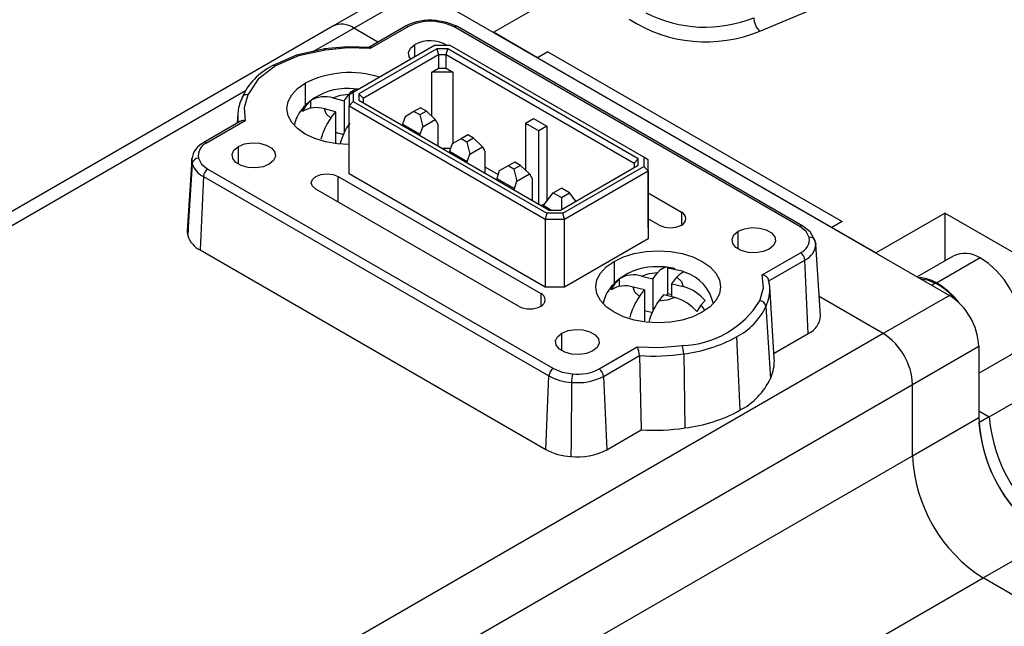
# Model space of a CAD drawing. Header units: millimetres. Extents: x 0 to 699, y 0 to 540.
# Tile 15 of 18: x 486 to 534, y 407 to 437. Entities that reach past the tile are written whole.
import ezdxf

# ---------------------------------------------------------------- set-up
doc = ezdxf.new("R2010")
doc.units = ezdxf.units.MM
doc.header["$LTSCALE"] = 2.5

msp = doc.modelspace()

# ---------------------------------------------------------------- linework, layer by layer
for p, q in [((521.7964, 436.0651), (531.6664, 440.2048)), ((504.4551, 438.1475), (501.2731, 436.3105)), ((502.273, 436.2115), (505.455, 438.0484)), ((505.455, 438.0484), (530.9108, 423.3531)), ((508.9905, 436.0074), (512.3139, 437.926)), ((501.2731, 436.3105), (454.604, 409.3691)), ((500.3256, 435.0873), (502.273, 436.2115)), ((503.4367, 435.5397), (502.273, 436.2115)), ((504.7541, 436.3002), (502.9916, 435.2828)), ((504.9041, 436.2854), (503.067, 435.2249)), ((523.7192, 426.672), (507.1025, 436.2649)), ((523.8692, 426.6869), (507.2525, 436.2798)), ((511.1118, 434.7828), (508.9905, 436.0074)), ((506.1514, 435.3697), (502.2485, 433.1166)), ((506.2653, 435.2109), (502.5235, 433.0509)), ((503.067, 435.2249), (503.0237, 435.2783)), ((505.2078, 434.8249), (505.2078, 435.4161)), ((506.9154, 435.3697), (506.1514, 435.3697)), ((506.8015, 435.2109), (506.2653, 435.2109)), ((506.2653, 435.2109), (506.3481, 434.9321)), ((506.7187, 434.9321), (506.8015, 435.2109)), ((515.9525, 429.928), (506.8015, 435.2109)), ((516.2275, 429.9937), (506.9154, 435.3697)), ((502.7235, 432.8397), (506.3481, 434.9321)), ((506.3481, 434.9321), (506.3481, 434.2789)), ((506.3481, 434.9321), (506.7187, 434.9321)), ((506.7187, 434.9321), (515.7525, 429.7169)), ((506.7187, 434.2789), (506.7187, 434.9321)), ((511.6068, 435.0686), (511.1118, 434.7828)), ((525.254, 426.6187), (511.1118, 434.7828)), ((511.6068, 435.0686), (525.749, 426.9045)), ((506.0231, 434.0913), (506.3481, 434.2789)), ((506.3481, 434.2789), (506.7187, 434.2789)), ((506.7187, 434.2789), (507.0437, 434.0913)), ((506.0231, 431.9704), (506.0231, 434.0913)), ((507.0437, 434.0913), (506.0231, 434.0913)), ((507.0437, 434.0913), (507.0437, 430.6636)), ((455.604, 409.2701), (497.0647, 433.2048)), ((499.9396, 433.5588), (499.9396, 432.4881)), ((502.465, 433.2747), (502.0609, 433.3021)), ((500.0026, 432.5087), (500.2046, 432.7265)), ((500.2046, 432.3481), (500.2046, 432.7265)), ((501.2649, 432.8526), (501.8054, 432.7148)), ((501.8054, 432.7148), (502.0441, 433.0269)), ((502.2485, 433.1166), (502.0485, 433.0011)), ((502.0485, 433.0011), (502.0485, 432.4644)), ((502.2485, 433.1166), (502.2485, 432.6755)), ((502.5235, 433.0509), (502.5235, 432.7413)), ((502.7235, 432.8397), (502.5235, 433.0509)), ((502.5235, 432.7413), (511.6745, 427.4584)), ((502.7235, 432.8397), (502.7235, 432.6258)), ((502.7235, 432.8397), (502.7235, 432.6258)), ((499.8006, 432.1984), (500.0026, 432.5087)), ((501.4015, 432.1867), (500.861, 432.3245)), ((501.8054, 432.7148), (501.8054, 431.1547)), ((502.0485, 432.4644), (502.2485, 432.6755)), ((502.0485, 432.4644), (511.4777, 427.0209)), ((502.0485, 429.1983), (502.0485, 432.4644)), ((502.2485, 432.6755), (511.5606, 427.2996)), ((505.4869, 432.3774), (505.1687, 432.1938)), ((505.7698, 432.2142), (505.4869, 432.3774)), ((496.698, 432.0989), (496.668, 431.6323)), ((501.1629, 431.8747), (501.4015, 432.1867)), ((501.4015, 432.1867), (501.4015, 430.6961)), ((504.7445, 431.9488), (504.6207, 431.5916)), ((505.1687, 432.1938), (504.7445, 431.9488)), ((505.4516, 432.0305), (505.1687, 432.1938)), ((505.7698, 432.2142), (505.4516, 432.0305)), ((505.4516, 432.0305), (505.593, 431.4589)), ((505.593, 431.4589), (506.194, 431.8059)), ((506.194, 431.8059), (505.7698, 432.2142)), ((506.194, 431.8059), (506.3178, 431.5915)), ((510.5285, 431.6305), (510.9174, 431.855)), ((510.9174, 431.855), (511.5538, 431.4876)), ((496.8292, 431.7254), (495.0666, 430.7079)), ((497.0537, 431.7536), (495.2166, 430.6931)), ((504.6207, 431.5916), (505.4692, 431.1017)), ((504.6207, 431.5916), (504.6207, 431.5305)), ((505.4692, 431.1017), (505.593, 431.4589)), ((506.3178, 431.5915), (506.3178, 430.5508)), ((510.5285, 431.6305), (510.5285, 429.3771)), ((510.5285, 431.6305), (511.1649, 431.2631)), ((511.5538, 431.4876), (511.1649, 431.2631)), ((511.5538, 431.4876), (511.5538, 427.8839)), ((501.8054, 431.0817), (501.4015, 431.1847)), ((505.4692, 431.0407), (505.4692, 431.1017)), ((507.4314, 430.8875), (507.0072, 430.6425)), ((507.7497, 431.0712), (507.4314, 430.8875)), ((507.7143, 430.7242), (507.4314, 430.8875)), ((508.0325, 430.9079), (507.7143, 430.7242)), ((508.0325, 430.9079), (507.7497, 431.0712)), ((508.4568, 430.4996), (508.0325, 430.9079)), ((511.1649, 427.7526), (511.1649, 431.2631)), ((495.0665, 430.7079), (495.0622, 430.7052)), ((496.7224, 429.6605), (496.7224, 430.5177)), ((506.929, 430.4169), (506.5499, 430.4169)), ((507.0072, 430.6425), (506.8834, 430.2853)), ((507.7143, 430.7242), (507.8557, 430.1527)), ((507.8557, 430.1527), (508.4568, 430.4996)), ((508.4568, 430.4996), (508.5805, 430.2853)), ((494.4849, 429.895), (494.2641, 426.4575)), ((506.8834, 430.2853), (507.732, 429.7954)), ((506.8834, 430.2853), (506.8834, 430.2243)), ((507.732, 429.7954), (507.8557, 430.1527)), ((508.5805, 430.2853), (508.5805, 429.2446)), ((515.7525, 429.7169), (515.9525, 429.928)), ((515.9525, 429.6184), (515.9525, 429.928)), ((516.2275, 429.9937), (516.2275, 429.5527)), ((516.4275, 429.8783), (516.2275, 429.9937)), ((495.2519, 429.424), (511.8687, 419.831)), ((507.732, 429.7344), (507.732, 429.7954)), ((508.5805, 429.5296), (509.2108, 429.1657)), ((509.6942, 429.5812), (509.2699, 429.3362)), ((510.0124, 429.7649), (509.6942, 429.5812)), ((509.977, 429.4179), (509.6942, 429.5812)), ((510.2952, 429.6016), (509.977, 429.4179)), ((509.977, 429.4179), (510.1184, 428.8464)), ((510.2952, 429.6016), (510.0124, 429.7649)), ((510.7195, 429.1934), (510.2952, 429.6016)), ((512.2107, 427.4584), (515.9525, 429.6184)), ((512.3246, 427.2996), (516.2275, 429.5527)), ((515.7525, 429.7169), (515.7525, 429.503)), ((516.2275, 429.5527), (516.4275, 429.3415)), ((516.4275, 429.3415), (516.4275, 429.8783)), ((516.4275, 426.6121), (516.4275, 429.8783)), ((495.0401, 429.0695), (494.8839, 425.5371)), ((495.0401, 429.0695), (511.6569, 419.4766)), ((501.5201, 429.0747), (511.2638, 423.4496)), ((501.5201, 427.8367), (501.5201, 429.0747)), ((511.4777, 423.7547), (502.0485, 429.1983)), ((509.2699, 429.3362), (509.1462, 428.979)), ((509.1462, 428.979), (509.9947, 428.4892)), ((509.1462, 428.979), (509.1462, 428.918)), ((510.1184, 428.8464), (510.7195, 429.1934)), ((510.7195, 429.1934), (510.8432, 428.979)), ((510.8432, 428.979), (510.8432, 427.9383)), ((512.4075, 427.0209), (516.4275, 429.3415)), ((516.4275, 429.3415), (516.4275, 426.0754)), ((509.9947, 428.4892), (510.1184, 428.8464)), ((509.9947, 428.4282), (509.9947, 428.4892)), ((511.865, 428.2791), (512.2539, 428.5036)), ((512.6428, 428.2791), (512.2539, 428.5036)), ((510.1915, 422.8306), (500.4478, 428.4557)), ((511.423, 427.7178), (511.865, 428.2791)), ((511.865, 428.2791), (512.2539, 428.0546)), ((512.2539, 428.0546), (512.6428, 428.2791)), ((512.2539, 428.0546), (512.2659, 427.4903)), ((512.9445, 427.882), (512.6428, 428.2791)), ((516.4275, 428.2787), (518.0283, 427.3546)), ((511.4517, 427.7542), (511.3069, 427.6706)), ((511.4053, 427.6599), (511.423, 427.7178)), ((511.7544, 427.4584), (511.4053, 427.6599)), ((511.4053, 427.6138), (511.4053, 427.6599)), ((511.5606, 427.2996), (511.4777, 427.0209)), ((512.3246, 427.2996), (511.5606, 427.2996)), ((511.6745, 427.4584), (512.2107, 427.4584)), ((512.4075, 427.0209), (512.3246, 427.2996)), ((518.0283, 427.3546), (518.0283, 426.7356)), ((527.3753, 425.3941), (530.6987, 427.3127)), ((534.2342, 425.2717), (530.6987, 427.3127)), ((530.6987, 427.3127), (530.6987, 425.0177)), ((511.4777, 427.0209), (512.4075, 427.0209)), ((511.4777, 427.0209), (511.4777, 423.7547)), ((512.4075, 423.7547), (512.4075, 427.0209)), ((516.956, 426.7356), (516.4275, 427.0407)), ((516.4275, 426.6121), (516.4275, 426.0754)), ((523.8693, 426.6868), (523.8729, 426.6846)), ((525.749, 426.9045), (525.254, 426.6187)), ((527.3753, 425.3941), (525.254, 426.6187)), ((520.7639, 425.5783), (520.7639, 426.4355)), ((516.4275, 426.0754), (512.4075, 423.7547)), ((524.4789, 425.8189), (524.451, 426.0004)), ((524.4875, 425.7629), (524.4789, 425.8189)), ((524.7071, 422.3752), (524.4863, 425.8128)), ((494.8839, 425.5371), (511.5006, 415.9441)), ((521.9175, 424.3424), (523.7546, 425.4029)), ((531.0916, 425.2445), (529.3631, 424.2466)), ((532.3848, 425.1535), (530.2635, 423.9288)), ((514.7888, 424.9865), (514.7888, 423.9158)), ((522.2346, 424.0488), (523.9664, 425.0485)), ((524.1226, 421.516), (523.9664, 425.0485)), ((516.1142, 424.2803), (516.6547, 424.1425)), ((516.6547, 424.1425), (516.8934, 424.4546)), ((517.3616, 424.6703), (517.3616, 423.4336)), ((517.5695, 423.9094), (517.8081, 424.2214)), ((512.4075, 423.7547), (511.4777, 423.7547)), ((514.6499, 423.6261), (514.8518, 423.9364)), ((514.8518, 423.9364), (515.0538, 424.1542)), ((515.0538, 423.7758), (515.0538, 424.1542)), ((516.2508, 423.6144), (515.7102, 423.7522)), ((516.6547, 424.1425), (516.6547, 422.5824)), ((517.5695, 423.2783), (517.5695, 423.9094)), ((517.5695, 423.9094), (518.11, 423.7716)), ((522.2724, 423.7829), (522.2177, 424.0946)), ((522.494, 420.3339), (522.2732, 423.7714)), ((530.0517, 423.8491), (530.262, 423.9705)), ((511.2638, 423.4496), (511.2638, 422.8306)), ((516.0121, 423.3024), (516.2508, 423.6144)), ((516.2508, 423.6144), (516.2508, 422.1238)), ((517.1656, 423.3813), (516.9269, 423.0692)), ((517.7061, 423.2435), (517.1656, 423.3813)), ((517.3616, 423.4336), (517.2961, 423.348)), ((517.5695, 423.3806), (517.3616, 423.4336)), ((527.7289, 421.5162), (524.648, 423.2947)), ((530.9108, 423.3531), (527.7289, 421.5162)), ((518.9684, 422.8871), (518.7664, 422.5768)), ((519.1704, 423.1049), (518.9684, 422.8871)), ((522.0885, 422.822), (522.303, 419.3489)), ((516.6547, 422.5095), (516.2508, 422.6124)), ((527.7289, 421.5162), (481.0598, 394.5747)), ((512.2785, 420.6799), (512.2785, 421.5371)), ((522.479, 420.5672), (524.1226, 421.516)), ((520.6783, 421.3543), (520.8345, 417.8218)), ((529.1431, 419.0667), (532.325, 420.9036)), ((532.325, 420.9036), (532.325, 417.4741)), ((514.0671, 419.8106), (515.9042, 420.8711)), ((514.2789, 419.4562), (516.0107, 420.4559)), ((516.0107, 420.4559), (516.0916, 416.8799)), ((518.1358, 420.5402), (518.1892, 416.9741)), ((532.325, 419.6059), (533.8414, 420.4812)), ((511.5006, 415.9441), (511.6569, 419.4766)), ((482.474, 392.1252), (529.1431, 419.0667)), ((514.2789, 419.4562), (514.4351, 415.9237)), ((529.1431, 415.6372), (529.1431, 419.0667)), ((532.8267, 417.5111), (535.6551, 419.1439)), ((532.325, 417.8007), (532.8267, 417.5111)), ((529.1431, 415.6372), (532.325, 417.4741)), ((532.8267, 417.5111), (532.3317, 417.2253)), ((514.4351, 415.9237), (516.0916, 416.8799)), ((484.4417, 389.8317), (529.1431, 415.6372)), ((532.5372, 409.7584), (535.7192, 411.5954)), ((487.8358, 383.9529), (532.5372, 409.7584)), ((535.507, 408.044), (532.5372, 409.7584))]:
    msp.add_line(p, q)
at = {"flags": 128}
for points in [[(506.1838, 436.5248), (506.1978, 436.5616), (506.2064, 436.5757), (506.2116, 436.5764)], [(507.1025, 436.2649), (506.6824, 436.4385), (506.1838, 436.5248)], [(507.2525, 436.2798), (506.7476, 436.4868), (506.199, 436.5796)], [(500.885, 435.2104), (499.5258, 434.9112), (498.3547, 434.4021)], [(500.9077, 435.1559), (499.6102, 434.8683), (498.5047, 434.3873)], [(503.1064, 435.2776), (501.9714, 435.3097), (500.8491, 435.2054)], [(500.9077, 435.1559), (500.8824, 435.1998), (500.8673, 435.2027)], [(503.067, 435.2249), (501.9833, 435.2548), (500.9077, 435.1559)], [(505.014, 434.7131), (504.936, 434.8306), (504.9042, 435.0403), (504.9986, 435.2437), (505.2078, 435.4161)], [(498.5047, 434.3873), (497.6713, 433.749), (497.1733, 433.0001)], [(498.5047, 434.3873), (498.4289, 434.4149), (498.3587, 434.4043), (498.3556, 434.401)], [(502.0485, 430.6023), (501.4756, 430.6356), (500.9128, 430.7342), (500.3941, 430.8942), (499.9395, 431.1096), (499.5664, 431.372), (499.2892, 431.6715), (499.1185, 431.9963), (499.0609, 432.3342), (499.1185, 432.6721), (499.2893, 432.997), (499.5665, 433.2964), (499.9396, 433.5588)], [(502.0441, 433.0269), (502.1653, 433.1641), (502.3698, 433.2829), (502.4114, 433.2711)], [(497.1733, 433.0001), (497.0018, 432.3794), (497.0537, 431.7536)], [(501.2649, 432.8526), (501.6274, 432.9802), (502.0441, 433.0269)], [(500.1834, 432.7022), (499.9765, 432.5318), (499.7773, 432.2961)], [(501.1629, 431.8747), (500.9419, 432.0839), (500.861, 432.3245)], [(498.2073, 429.6605), (497.9086, 429.5397), (497.5563, 429.4853), (497.193, 429.5036), (496.8626, 429.5926), (496.6047, 429.7414), (496.4506, 429.9322), (496.4188, 430.1419), (496.5132, 430.3453), (496.7224, 430.5177)], [(496.7224, 430.5177), (497.0211, 430.6385), (497.3733, 430.693), (497.7366, 430.6746), (498.0671, 430.5856), (498.3249, 430.4368), (498.479, 430.246), (498.5108, 430.0363), (498.4164, 429.8329), (498.2073, 429.6605)], [(494.4849, 429.895), (494.4893, 429.9386), (494.4924, 429.9586)], [(494.5052, 429.6977), (494.485, 429.8179), (494.4849, 429.895)], [(494.8017, 429.9543), (494.9514, 429.6664), (495.2519, 429.424)], [(494.5052, 429.6977), (494.33, 426.9261), (494.2865, 426.2373)], [(500.4478, 428.4557), (500.2835, 428.5977), (500.2258, 428.7652), (500.2835, 428.9327), (500.4479, 429.0747), (500.6938, 429.1696), (500.984, 429.2029), (501.2741, 429.1695), (501.5201, 429.0747)], [(520.7639, 426.4355), (521.0626, 426.5562), (521.4149, 426.6107), (521.7781, 426.5924), (522.1086, 426.5034), (522.3665, 426.3545), (522.5206, 426.1638), (522.5524, 425.954), (522.458, 425.7507), (522.2488, 425.5783)], [(524.1694, 426.1417), (524.0197, 426.4296), (523.7192, 426.672)], [(524.4562, 425.9814), (524.2197, 426.4113), (523.8693, 426.6868)], [(494.2641, 426.4575), (494.2641, 426.3722), (494.2865, 426.2373)], [(522.2488, 425.5783), (521.9501, 425.4575), (521.5979, 425.403), (521.2346, 425.4214), (520.9041, 425.5104), (520.6462, 425.6592), (520.4921, 425.85), (520.4603, 426.0597), (520.5547, 426.2631), (520.7639, 426.4355)], [(524.466, 425.934), (524.4862, 425.8138), (524.4866, 425.8067)], [(514.7888, 424.9865), (515.2434, 425.2019), (515.7621, 425.3619), (516.3249, 425.4605), (516.9102, 425.4938), (517.4954, 425.4605), (518.0582, 425.3619), (518.5769, 425.2019), (519.0315, 424.9865), (519.4046, 424.7241), (519.6818, 424.4246), (519.8525, 424.0997), (519.9101, 423.7619), (519.8525, 423.424), (519.6817, 423.0991), (519.4045, 422.7997), (519.0314, 422.5373)], [(533.8414, 420.4812), (533.9649, 420.5667), (534.1898, 420.8278), (534.3394, 421.178), (534.4072, 421.6017), (534.3901, 422.0806), (534.289, 422.5936), (534.1082, 423.1185), (533.8557, 423.6321), (533.5424, 424.1122), (533.1821, 424.5376), (532.7906, 424.8898), (532.3848, 425.1535)], [(519.0314, 422.5373), (518.5768, 422.3219), (518.0581, 422.1619), (517.4954, 422.0633), (516.9101, 422.03), (516.3248, 422.0633), (515.762, 422.1619), (515.2434, 422.3219), (514.7888, 422.5373), (514.4157, 422.7998), (514.1385, 423.0992), (513.9678, 423.4241), (513.9101, 423.7619), (513.9678, 424.0998), (514.1385, 424.4247), (514.4157, 424.7241), (514.7888, 424.9865)], [(516.8934, 424.4546), (517.0145, 424.5918), (517.219, 424.7106), (517.2607, 424.6988)], [(516.1142, 424.2803), (516.4766, 424.4079), (516.8934, 424.4546)], [(517.3616, 424.6703), (518.0575, 424.527), (518.2763, 424.4371)], [(518.2249, 424.4481), (518.1104, 424.4725), (517.9129, 424.3426), (517.8081, 424.2214)], [(517.8081, 424.2214), (518.0291, 424.0121), (518.11, 423.7716)], [(521.7979, 423.0959), (521.9693, 423.7166), (521.9175, 424.3424)], [(515.0326, 424.1299), (514.8258, 423.9595), (514.6265, 423.7238)], [(516.0121, 423.3024), (515.7912, 423.5117), (515.7102, 423.7522)], [(522.272, 423.7883), (522.2612, 423.8949), (522.2346, 424.0488)], [(529.5352, 424.1472), (529.8614, 424.0924), (530.2635, 423.9288)], [(517.7061, 423.2435), (517.3436, 423.1159), (516.9269, 423.0692)], [(513.7634, 420.6799), (513.4647, 420.5591), (513.1125, 420.5047), (512.7492, 420.523), (512.4187, 420.612), (512.1608, 420.7608), (512.0067, 420.9516), (511.9749, 421.1613), (512.0693, 421.3647), (512.2785, 421.5371)], [(512.2785, 421.5371), (512.5772, 421.6579), (512.9295, 421.7123), (513.2927, 421.694), (513.6232, 421.605), (513.8811, 421.4562), (514.0352, 421.2654), (514.067, 421.0557), (513.9726, 420.8523), (513.7634, 420.6799)], [(515.9042, 420.8711), (516.9879, 420.8411), (518.0634, 420.9401)], [(511.8687, 419.831), (512.2887, 419.6575), (512.7873, 419.5711)], [(512.7449, 419.1678), (512.7199, 416.3096), (512.7136, 415.5993)]]:
    msp.add_lwpolyline(points, dxfattribs=at)
for centre, radius, start, end in [((505.9382, 434.0566), 2.5369, 83.58123, 117.82482), ((505.9348, 434.3164), 2.2224, 83.56678, 117.63133), ((519.1998, 442.3257), 6.7778, 237.02489, 292.52666), ((519.1709, 442.5068), 6.251, 242.89664, 291.90064), ((522.4031, 436.7311), 0.9009, 181.53912, 227.66959), ((501.6872, 435.3938), 1.006, 54.38242, 114.30712), ((504.8169, 436.1699), 0.1447, 52.95835, 115.72959), ((507.1896, 436.1494), 0.1447, 64.26894, 127.03992), ((505.9463, 434.0437), 1.5585, 58.29845, 118.28481), ((499.8433, 431.5264), 3.2381, 117.3668, 155.77785), ((502.0805, 429.3515), 4.7207, 72.29234, 116.9699), ((501.943, 430.4331), 2.8714, 87.64695, 127.79258), ((498.6815, 431.963), 1.9882, 154.79302, 176.09831), ((497.1126, 432.7757), 0.2324, 74.85416, 171.58541), ((500.8784, 431.5818), 1.3283, 73.08338, 120.48424), ((500.9499, 431.2789), 1.5523, 139.06333, 169.81514), ((500.4524, 431.7778), 0.8583, 121.60734, 142.49956), ((500.4726, 431.0696), 1.3137, 72.80299, 120.76463), ((498.564, 431.9796), 1.8699, 176.36183, 189.74771), ((503.6353, 430.1139), 3.0353, 144.54373, 165.65204), ((496.9749, 431.4849), 0.28, 73.65646, 121.21569), ((504.5931, 429.8608), 3.0819, 144.70502, 165.49074), ((495.5084, 429.7765), 1.0309, 115.37846, 172.74689), ((495.4711, 430.0643), 0.6783, 112.03364, 189.33284), ((495.1295, 430.5776), 0.1447, 52.9525, 115.78872), ((494.8068, 429.6488), 0.3055, 90.94893, 170.79685), ((495.4964, 429.9999), 1.0363, 196.9583, 243.87292), ((495.503, 429.0334), 0.4643, 122.73327, 175.53338), ((517.9108, 427.0451), 0.331, 290.78204, 69.2152), ((517.4921, 427.7704), 1.1654, 242.60921, 297.38987), ((523.8064, 426.5566), 0.1447, 64.21004, 127.04574), ((495.3947, 426.5778), 1.1594, 197.07911, 243.85474), ((523.5001, 426.0317), 0.6783, 292.0337, 9.33283), ((524.2154, 425.8918), 0.2541, 9.56331, 100.43295), ((523.5879, 425.8658), 0.9007, 294.85112, 356.23682), ((523.5035, 425.0123), 0.4643, 4.46566, 57.26546), ((531.6581, 424.0606), 1.3124, 56.37571, 115.57397), ((516.7922, 421.8608), 2.8714, 87.64695, 127.79258), ((516.9749, 421.7956), 2.9349, 75.20475, 91.26386), ((515.7277, 423.0095), 1.3283, 73.08338, 120.48424), ((517.5844, 422.5523), 2.0118, 12.50231, 71.31335), ((521.8792, 423.983), 0.3614, 10.47532, 83.92201), ((515.3016, 423.2055), 0.8583, 121.60734, 142.49956), ((515.3218, 422.4973), 1.3137, 72.80299, 120.76463), ((517.6051, 421.792), 2.043, 39.98839, 75.69165), ((520.3397, 423.6547), 1.937, 334.53871, 3.95614), ((529.4338, 422.5507), 1.6438, 59.74312, 89.30646), ((528.4799, 420.8109), 3.6275, 36.90362, 60.57512), ((528.5627, 420.8956), 3.4776, 39.8972, 60.71988), ((511.1463, 423.1401), 0.331, 290.78204, 69.2152), ((515.7992, 422.7067), 1.5523, 139.06333, 169.81514), ((518.4846, 421.5417), 3.0353, 144.54373, 165.65204), ((529.2546, 420.7639), 3.0736, 2.60548, 57.39452), ((510.7277, 423.8653), 1.1654, 242.60921, 297.38987), ((519.4423, 421.2885), 3.0819, 144.70502, 165.49074), ((517.2008, 421.2633), 2.0436, 39.99462, 75.68543), ((517.9406, 425.4653), 4.5269, 271.55482, 328.43853), ((517.6058, 421.6761), 1.823, 31.17867, 41.62887), ((519.2344, 424.153), 3.1492, 297.28894, 334.99782), ((521.7571, 422.7615), 0.3369, 10.34348, 83.05256), ((523.7473, 422.3997), 0.9601, 293.01401, 358.53842), ((526.0726, 418.927), 3.0736, 2.60548, 57.39452), ((516.5789, 420.4649), 1.5587, 2.76701, 17.74986), ((517.317, 427.4744), 6.9824, 276.73417, 298.7758), ((515.0249, 420.4242), 0.9864, 1.84433, 26.94406), ((516.6972, 429.9814), 9.5502, 265.878, 278.6638), ((520.4804, 420.2134), 2.0172, 334.6232, 3.42471), ((512.1198, 419.4404), 0.4643, 122.7335, 175.5328), ((512.8913, 421.7547), 2.5911, 241.54915, 266.76224), ((514.2294, 419.2156), 1.4852, 166.14816, 181.84222), ((513.0364, 421.7796), 2.2224, 263.56651, 297.63132), ((513.816, 419.42), 0.4643, 4.46636, 57.26511), ((513.0389, 421.8282), 2.6766, 263.69378, 297.59895), ((519.329, 420.7391), 3.2828, 297.29609, 334.94562), ((517.3334, 424.1961), 7.2725, 276.75817, 298.778), ((539.6415, 417.7791), 7.3228, 182.38686, 237.61314), ((539.7194, 417.8363), 7.4129, 184.72781, 237.34159), ((540.2061, 418.1171), 7.4043, 184.6946, 237.3748), ((516.6977, 426.7836), 9.9222, 266.49763, 278.64553), ((512.8796, 418.4886), 2.8941, 241.54447, 266.71233), ((513.0414, 418.5893), 3.0079, 263.7434, 297.60283), ((536.4595, 415.9422), 7.3228, 182.38686, 237.61314)]:
    msp.add_arc(centre, radius, start, end)

doc.saveas('drawing.dxf')
